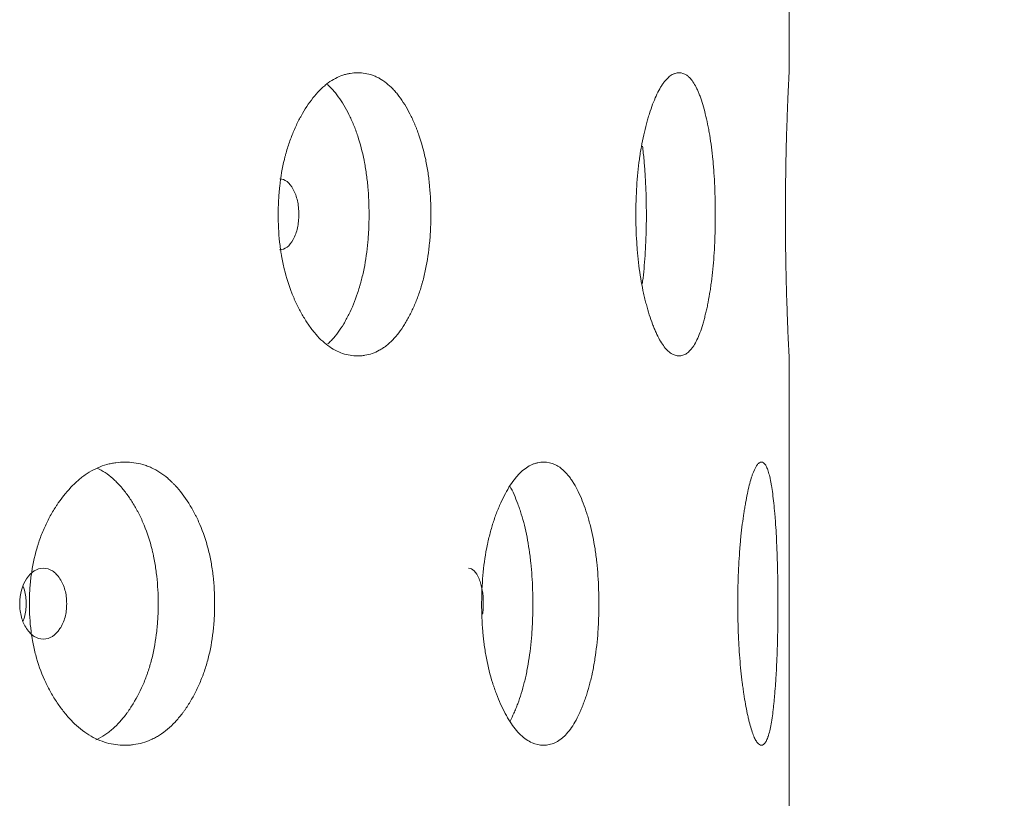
# Model space of a CAD drawing. Header units: millimetres. Extents: x 4 to 1188, y 1 to 840.
# Tile 105 of 197: x 652.31 to 656.28, y 385.72 to 388.86. Entities that reach past the tile are written whole.
import ezdxf

# ---------------------------------------------------------------- set-up
doc = ezdxf.new("R2010")
doc.units = ezdxf.units.MM
doc.layers.add('1', color=7, linetype='Continuous')
doc.styles.add('Arial Unicode MS', font='Arial Unicode MS')
doc.dimstyles.get("Standard").update_dxf_attribs({"dimtxt": 0.18, "dimasz": 0.18, "dimexe": 0.18, "dimexo": 0.0625, "dimgap": 0.09, "dimtad": 0, "dimtih": 1, "dimtoh": 1, "dimdec": 4, "dimzin": 0, "dimdsep": 46, "dimtxsty": 'Standard', "dimcen": 0.09, "dimadec": 0, "dimazin": 0, "dimtfac": 1, "dimtdec": 4, "dimtofl": 0, "dimtmove": 0, "dimatfit": 3, "dimfxl": 0, "dimtolj": 1, "dimtzin": 0, "dimarcsym": 0})

# ---------------------------------------------------------------- blocks, each defined once
blk = doc.blocks.new('_U18')
at = {"layer": '1', "color": 18, "lineweight": 35}
for p, q in [((656.3436, 411.7905), (676.4194, 411.7905)), ((674.4194, 270.3119), (674.4194, 411.7905)), ((655.7007, 270.3119), (676.4194, 270.3119))]:
    blk.add_line(p, q, dxfattribs=at)
at = {"layer": '1', "color": 18, "lineweight": 70}
for points in [[(674.4194, 411.7905), (675.1953, 408.2905), (673.6435, 408.2905)], [(674.4194, 270.3119), (673.6435, 273.8119), (675.1953, 273.8119)]]:
    blk.add_solid(points, dxfattribs=at)
at = {"layer": '1', "color": 18, "linetype": 'Continuous', "lineweight": 13, "insert": (673.6646, 335.6991), "char_height": 5, "attachment_point": 7, "rotation": 90, "line_spacing_factor": 1.047437, "style": 'Arial Unicode MS'}
blk.add_mtext('\\fArial Unicode MS|b0|i0;\\W1.0000;990', dxfattribs=at)

msp = doc.modelspace()

# ---------------------------------------------------------------- linework, layer by layer
at = {"layer": '1', "color": 154, "linetype": 'Continuous', "lineweight": 13}
for p, q in [((655.415, 388.6418), (655.415, 390.6487)), ((655.415, 385.4989), (655.415, 387.5059))]:
    msp.add_line(p, q, dxfattribs=at)
for points, knots in [([(653.9693, 388.0761), (653.9693, 388.0737), (653.9693, 388.0713), (653.9693, 388.0666), (653.9692, 388.0594), (653.9689, 388.0428), (653.9682, 388.019), (653.9671, 388.0001), (653.9661, 387.9859), (653.9658, 387.9812), (653.965, 387.9718), (653.9646, 387.9672), (653.9607, 387.9253), (653.9553, 387.8894), (653.9445, 387.8376), (653.9404, 387.8206), (653.9347, 387.7998), (653.9335, 387.7957), (653.9311, 387.7875), (653.9274, 387.7753), (653.9235, 387.7635), (653.9155, 387.7404), (653.9097, 387.7255), (653.9005, 387.7041), (653.8974, 387.6971), (653.8909, 387.6834), (653.8876, 387.6766), (653.8808, 387.6634), (653.8774, 387.6569), (653.872, 387.6474), (653.8702, 387.6443), (653.8666, 387.6381), (653.8647, 387.6351), (653.8555, 387.6201), (653.8478, 387.6089), (653.8241, 387.5776), (653.8071, 387.5599), (653.7866, 387.544), (653.7843, 387.5422), (653.7797, 387.5389), (653.7728, 387.5341), (653.7658, 387.5299), (653.7517, 387.5222), (653.7422, 387.5179), (653.7229, 387.5112), (653.7131, 387.5088), (653.6983, 387.5064), (653.6933, 387.5058), (653.6857, 387.5052), (653.6832, 387.505), (653.6782, 387.5048), (653.6757, 387.5048), (653.653, 387.5048), (653.6329, 387.508), (653.6029, 387.5182), (653.5929, 387.5225), (653.573, 387.5332), (653.5632, 387.5394), (653.5346, 387.5606), (653.5119, 387.5827), (653.4904, 387.61), (653.4819, 387.6213), (653.4777, 387.6272), (653.4654, 387.6453), (653.4576, 387.6579), (653.4424, 387.6843), (653.4351, 387.6981), (653.4247, 387.7196), (653.4197, 387.7306), (653.4148, 387.742), (653.4116, 387.7496), (653.41, 387.7535), (653.3961, 387.7886), (653.3857, 387.8214), (653.3732, 387.8732), (653.3686, 387.8953), (653.3649, 387.9181), (653.3634, 387.9273), (653.3628, 387.9319), (653.3608, 387.9458), (653.3597, 387.9551), (653.3547, 388.0017), (653.3524, 388.0486), (653.3531, 388.096), (653.3536, 388.115), (653.354, 388.1245), (653.3555, 388.1529), (653.357, 388.1716), (653.3632, 388.2269), (653.3694, 388.263), (653.379, 388.3024), (653.3801, 388.3068), (653.3823, 388.3154), (653.3858, 388.3283), (653.3896, 388.3408), (653.3974, 388.3655), (653.4031, 388.3814), (653.4154, 388.412), (653.4219, 388.4269), (653.4323, 388.4483), (653.4359, 388.4554), (653.4414, 388.4657), (653.4432, 388.4692), (653.447, 388.476), (653.4488, 388.4793), (653.466, 388.5091), (653.4822, 388.533), (653.5083, 388.5643), (653.5173, 388.574), (653.5289, 388.5852), (653.5313, 388.5874), (653.5359, 388.5916), (653.5383, 388.5936), (653.5454, 388.5996), (653.5501, 388.6033), (653.574, 388.6208), (653.5935, 388.631), (653.6185, 388.6394), (653.626, 388.6416), (653.6336, 388.6433), (653.6387, 388.6444), (653.6412, 388.6448), (653.6539, 388.6469), (653.6639, 388.6476), (653.694, 388.6476), (653.7138, 388.6445), (653.7358, 388.6368), (653.7382, 388.6359), (653.7431, 388.6339), (653.7503, 388.6309), (653.7669, 388.6225), (653.7897, 388.6072), (653.8115, 388.5873), (653.8261, 388.5711), (653.8323, 388.5636), (653.8364, 388.5585), (653.8384, 388.5559), (653.8564, 388.5321), (653.8711, 388.5081), (653.8913, 388.4686), (653.8978, 388.4548), (653.9055, 388.4367), (653.907, 388.4331), (653.91, 388.4257), (653.9144, 388.4146), (653.9186, 388.4032), (653.9319, 388.3647), (653.941, 388.3319), (653.95, 388.2883), (653.9517, 388.2795), (653.9549, 388.2615), (653.9564, 388.2525), (653.9603, 388.2254), (653.9625, 388.2071), (653.9677, 388.1517), (653.9693, 388.1142), (653.9693, 388.0761)], [0, 0, 0, 0, 0.001953, 0.001953, 0.003906, 0.007813, 0.015625, 0.023438, 0.023438, 0.027344, 0.027344, 0.03125, 0.03125, 0.0625, 0.0625, 0.078125, 0.078125, 0.082031, 0.082031, 0.085938, 0.09375, 0.09375, 0.109375, 0.109375, 0.117188, 0.117188, 0.125, 0.125, 0.132813, 0.132813, 0.136719, 0.136719, 0.140625, 0.140625, 0.15625, 0.15625, 0.1875, 0.1875, 0.191406, 0.191406, 0.195313, 0.203125, 0.203125, 0.21875, 0.21875, 0.234375, 0.234375, 0.242188, 0.242188, 0.246094, 0.246094, 0.25, 0.25, 0.28125, 0.28125, 0.296875, 0.296875, 0.3125, 0.3125, 0.34375, 0.351563, 0.351563, 0.359375, 0.359375, 0.375, 0.375, 0.390625, 0.390625, 0.398438, 0.402344, 0.402344, 0.40625, 0.40625, 0.4375, 0.4375, 0.453125, 0.457031, 0.457031, 0.460937, 0.460937, 0.46875, 0.46875, 0.5, 0.507812, 0.507812, 0.515625, 0.515625, 0.53125, 0.53125, 0.5625, 0.5625, 0.566406, 0.566406, 0.570313, 0.578125, 0.578125, 0.59375, 0.59375, 0.609375, 0.609375, 0.617187, 0.617187, 0.621094, 0.621094, 0.625, 0.625, 0.65625, 0.65625, 0.671875, 0.671875, 0.675781, 0.675781, 0.679687, 0.679687, 0.6875, 0.6875, 0.71875, 0.71875, 0.726562, 0.730469, 0.730469, 0.734375, 0.734375, 0.75, 0.75, 0.78125, 0.78125, 0.785156, 0.785156, 0.789062, 0.796875, 0.8125, 0.828125, 0.835937, 0.839844, 0.839844, 0.84375, 0.84375, 0.875, 0.875, 0.890625, 0.890625, 0.894531, 0.894531, 0.898437, 0.90625, 0.90625, 0.9375, 0.9375, 0.945312, 0.945312, 0.953125, 0.953125, 0.96875, 0.96875, 1, 1, 1, 1]), ([(655.1172, 388.0761), (655.1172, 388.0737), (655.1172, 388.0713), (655.1172, 388.0666), (655.1171, 388.0594), (655.117, 388.0428), (655.1167, 388.019), (655.1162, 388.0001), (655.1157, 387.9859), (655.1155, 387.9812), (655.1152, 387.9718), (655.115, 387.9672), (655.1132, 387.9253), (655.1107, 387.8894), (655.1056, 387.8376), (655.1036, 387.8206), (655.1009, 387.7998), (655.1004, 387.7957), (655.0992, 387.7875), (655.0975, 387.7753), (655.0956, 387.7635), (655.0918, 387.7404), (655.089, 387.7255), (655.0847, 387.7041), (655.0831, 387.6971), (655.08, 387.6834), (655.0784, 387.6766), (655.0752, 387.6634), (655.0735, 387.6569), (655.0709, 387.6474), (655.07, 387.6443), (655.0683, 387.6381), (655.0674, 387.6351), (655.0629, 387.6201), (655.0591, 387.6089), (655.0474, 387.5776), (655.039, 387.5599), (655.0288, 387.544), (655.0276, 387.5422), (655.0253, 387.5389), (655.0218, 387.5341), (655.0183, 387.5299), (655.0112, 387.5222), (655.0063, 387.5179), (654.9965, 387.5112), (654.9915, 387.5088), (654.9838, 387.5064), (654.9812, 387.5058), (654.9773, 387.5052), (654.976, 387.505), (654.9734, 387.5048), (654.9721, 387.5048), (654.9603, 387.5048), (654.9498, 387.508), (654.9338, 387.5182), (654.9285, 387.5225), (654.9179, 387.5332), (654.9127, 387.5394), (654.8973, 387.5606), (654.8849, 387.5827), (654.8732, 387.61), (654.8685, 387.6213), (654.8662, 387.6272), (654.8594, 387.6453), (654.8551, 387.6579), (654.8467, 387.6843), (654.8427, 387.6981), (654.8369, 387.7196), (654.834, 387.7306), (654.8313, 387.742), (654.8295, 387.7496), (654.8287, 387.7535), (654.8209, 387.7886), (654.815, 387.8214), (654.808, 387.8732), (654.8054, 387.8953), (654.8033, 387.9181), (654.8025, 387.9273), (654.8021, 387.9319), (654.801, 387.9458), (654.8004, 387.9551), (654.7975, 388.0017), (654.7962, 388.0486), (654.7966, 388.096), (654.7969, 388.115), (654.7971, 388.1245), (654.798, 388.1529), (654.7988, 388.1716), (654.8023, 388.2269), (654.8058, 388.263), (654.8112, 388.3024), (654.8119, 388.3068), (654.8131, 388.3154), (654.8151, 388.3283), (654.8172, 388.3408), (654.8216, 388.3655), (654.8248, 388.3814), (654.8316, 388.412), (654.8353, 388.4269), (654.8411, 388.4483), (654.8431, 388.4554), (654.8461, 388.4657), (654.8471, 388.4692), (654.8492, 388.476), (654.8503, 388.4793), (654.8597, 388.5091), (654.8687, 388.533), (654.883, 388.5643), (654.8878, 388.574), (654.8941, 388.5852), (654.8954, 388.5874), (654.8979, 388.5916), (654.8992, 388.5936), (654.903, 388.5996), (654.9056, 388.6033), (654.9184, 388.6208), (654.9289, 388.631), (654.9421, 388.6394), (654.9461, 388.6416), (654.9501, 388.6433), (654.9528, 388.6444), (654.9541, 388.6448), (654.9607, 388.6469), (654.966, 388.6476), (654.9816, 388.6476), (654.9918, 388.6445), (655.0031, 388.6368), (655.0043, 388.6359), (655.0068, 388.6339), (655.0105, 388.6309), (655.0189, 388.6225), (655.0303, 388.6072), (655.0412, 388.5873), (655.0484, 388.5711), (655.0515, 388.5636), (655.0535, 388.5585), (655.0545, 388.5559), (655.0633, 388.5321), (655.0704, 388.5081), (655.0802, 388.4686), (655.0834, 388.4548), (655.087, 388.4367), (655.0878, 388.4331), (655.0892, 388.4257), (655.0913, 388.4146), (655.0933, 388.4032), (655.0996, 388.3647), (655.1039, 388.3319), (655.1082, 388.2883), (655.109, 388.2795), (655.1104, 388.2615), (655.1111, 388.2525), (655.113, 388.2254), (655.114, 388.2071), (655.1164, 388.1517), (655.1172, 388.1142), (655.1172, 388.0761)], [0, 0, 0, 0, 0.001953, 0.001953, 0.003906, 0.007813, 0.015625, 0.023438, 0.023438, 0.027344, 0.027344, 0.03125, 0.03125, 0.0625, 0.0625, 0.078125, 0.078125, 0.082031, 0.082031, 0.085938, 0.09375, 0.09375, 0.109375, 0.109375, 0.117188, 0.117188, 0.125, 0.125, 0.132813, 0.132813, 0.136719, 0.136719, 0.140625, 0.140625, 0.15625, 0.15625, 0.1875, 0.1875, 0.191406, 0.191406, 0.195313, 0.203125, 0.203125, 0.21875, 0.21875, 0.234375, 0.234375, 0.242188, 0.242188, 0.246094, 0.246094, 0.25, 0.25, 0.28125, 0.28125, 0.296875, 0.296875, 0.3125, 0.3125, 0.34375, 0.351563, 0.351563, 0.359375, 0.359375, 0.375, 0.375, 0.390625, 0.390625, 0.398438, 0.402344, 0.402344, 0.40625, 0.40625, 0.4375, 0.4375, 0.453125, 0.457031, 0.457031, 0.460938, 0.460938, 0.46875, 0.46875, 0.5, 0.507813, 0.507813, 0.515625, 0.515625, 0.53125, 0.53125, 0.5625, 0.5625, 0.566406, 0.566406, 0.570313, 0.578125, 0.578125, 0.59375, 0.59375, 0.609375, 0.609375, 0.617188, 0.617188, 0.621094, 0.621094, 0.625, 0.625, 0.65625, 0.65625, 0.671875, 0.671875, 0.675781, 0.675781, 0.679688, 0.679688, 0.6875, 0.6875, 0.71875, 0.71875, 0.726563, 0.730469, 0.730469, 0.734375, 0.734375, 0.75, 0.75, 0.78125, 0.78125, 0.785156, 0.785156, 0.789063, 0.796875, 0.8125, 0.828125, 0.835938, 0.839844, 0.839844, 0.84375, 0.84375, 0.875, 0.875, 0.890625, 0.890625, 0.894531, 0.894531, 0.898438, 0.90625, 0.90625, 0.9375, 0.9375, 0.945313, 0.945313, 0.953125, 0.953125, 0.96875, 0.96875, 1, 1, 1, 1]), ([(655.415, 387.5048), (655.415, 387.5048), (655.415, 387.5048), (655.415, 387.505), (655.415, 387.5055), (655.4149, 387.5064), (655.4148, 387.5088), (655.4145, 387.5138), (655.4141, 387.5223), (655.4137, 387.5302), (655.4135, 387.5331), (655.4132, 387.5393), (655.413, 387.5426), (655.4122, 387.5603), (655.4114, 387.578), (655.4101, 387.6093), (655.4096, 387.6205), (655.409, 387.6355), (655.4089, 387.6385), (655.4087, 387.6447), (655.4083, 387.6541), (655.4079, 387.6638), (655.4072, 387.6836), (655.4067, 387.6973), (655.4058, 387.7259), (655.4053, 387.7407), (655.4047, 387.7601), (655.4046, 387.7641), (655.4044, 387.772), (655.4043, 387.776), (655.4039, 387.788), (655.4033, 387.8124), (655.4027, 387.8377), (655.402, 387.8721), (655.4016, 387.8985), (655.4011, 387.9303), (655.401, 387.9442), (655.4009, 387.9535), (655.4008, 387.9581), (655.4004, 388.0002), (655.4003, 388.0378), (655.4003, 388.0944), (655.4003, 388.1133), (655.4004, 388.137), (655.4004, 388.1417), (655.4005, 388.1512), (655.4006, 388.1653), (655.4007, 388.1793), (655.4011, 388.2255), (655.4017, 388.2615), (655.4025, 388.3049), (655.4027, 388.3135), (655.403, 388.3264), (655.4031, 388.3306), (655.4033, 388.3391), (655.4034, 388.3433), (655.4039, 388.364), (655.4044, 388.3799), (655.4053, 388.4107), (655.4057, 388.4256), (655.4067, 388.4542), (655.4072, 388.468), (655.4078, 388.4846), (655.4079, 388.4879), (655.4082, 388.4944), (655.4085, 388.504), (655.4089, 388.5132), (655.4096, 388.5311), (655.4105, 388.5536), (655.4116, 388.5779), (655.4121, 388.5906), (655.4124, 388.5967), (655.4125, 388.5986), (655.4127, 388.6024), (655.4128, 388.6043), (655.4135, 388.6203), (655.4141, 388.6306), (655.4146, 388.6409), (655.4148, 388.6434), (655.4149, 388.6455), (655.4149, 388.6459), (655.415, 388.6465), (655.415, 388.6468), (655.415, 388.6474), (655.415, 388.6476), (655.415, 388.6476), (655.415, 388.6476), (655.415, 388.6476)], [0, 0, 0, 0, 0.007807, 0.007807, 0.015613, 0.031227, 0.031227, 0.062453, 0.09368, 0.09368, 0.109293, 0.109293, 0.124906, 0.124906, 0.187359, 0.187359, 0.218586, 0.218586, 0.226393, 0.226393, 0.234199, 0.249813, 0.249813, 0.281039, 0.281039, 0.312266, 0.312266, 0.320072, 0.320072, 0.327879, 0.327879, 0.343492, 0.374719, 0.374719, 0.405946, 0.421559, 0.429365, 0.429365, 0.437172, 0.437172, 0.499625, 0.499625, 0.530852, 0.530852, 0.538659, 0.538659, 0.546465, 0.562078, 0.562078, 0.624532, 0.624532, 0.640145, 0.640145, 0.647952, 0.647952, 0.655758, 0.655758, 0.686985, 0.686985, 0.718211, 0.718211, 0.749438, 0.749438, 0.757245, 0.757245, 0.765051, 0.780665, 0.780665, 0.811891, 0.843118, 0.858731, 0.858731, 0.866538, 0.866538, 0.874344, 0.874344, 0.936797, 0.936797, 0.968024, 0.968024, 0.975831, 0.975831, 0.983637, 0.983637, 0.999251, 0.999251, 1, 1, 1, 1]), ([(653.5515, 388.6003), (653.5582, 388.5944), (653.5691, 388.5838), (653.5796, 388.5716), (653.5877, 388.5617), (653.5917, 388.5565), (653.6034, 388.5405), (653.6108, 388.5291), (653.6251, 388.505), (653.6319, 388.4923), (653.6417, 388.4724), (653.6466, 388.4622), (653.6512, 388.4517), (653.6543, 388.4446), (653.6558, 388.441), (653.6632, 388.4229), (653.6687, 388.408), (653.6841, 388.3619), (653.6927, 388.3292), (653.7005, 388.2902), (653.7014, 388.2858), (653.703, 388.2771), (653.7038, 388.2726), (653.706, 388.2593), (653.7074, 388.2504), (653.7112, 388.2235), (653.7133, 388.2054), (653.7182, 388.1508), (653.7197, 388.1137), (653.7197, 388.0761)], [0, 0, 0, 0, 0.066214, 0.108659, 0.108659, 0.151104, 0.151104, 0.235993, 0.235993, 0.320883, 0.320883, 0.363328, 0.38455, 0.38455, 0.405772, 0.405772, 0.490662, 0.490662, 0.660441, 0.660441, 0.681664, 0.681664, 0.702886, 0.702886, 0.745331, 0.745331, 0.830221, 0.830221, 1, 1, 1, 1]), ([(654.8232, 388.3515), (654.8256, 388.3331), (654.8277, 388.3142), (654.8299, 388.2902), (654.8303, 388.2858), (654.8311, 388.2771), (654.8315, 388.2726), (654.8325, 388.2593), (654.8332, 388.2504), (654.8349, 388.2235), (654.8359, 388.2054), (654.8382, 388.1508), (654.8389, 388.1137), (654.8389, 388.0761)], [0, 0, 0, 0, 0.220425, 0.220425, 0.269148, 0.269148, 0.317872, 0.317872, 0.415319, 0.415319, 0.610212, 0.610212, 1, 1, 1, 1]), ([(653.3587, 387.9334), (653.3587, 387.9334), (653.3587, 387.9334), (653.3804, 387.9334), (653.3987, 387.9473), (653.4213, 387.9893), (653.427, 388.0047), (653.4326, 388.0299), (653.434, 388.0386), (653.4358, 388.0568), (653.4363, 388.0661), (653.4363, 388.0959), (653.4344, 388.1143), (653.4288, 388.1395), (653.4265, 388.1475), (653.4209, 388.1628), (653.4177, 388.1699), (653.4063, 388.191), (653.3979, 388.2015), (653.3796, 388.2155), (653.3698, 388.219), (653.359, 388.219)], [0, 0, 0, 0, 0.000031, 0.000031, 0.250149, 0.250149, 0.375207, 0.375207, 0.437736, 0.437736, 0.500266, 0.500266, 0.625324, 0.625324, 0.687854, 0.687854, 0.750383, 0.750383, 0.875442, 0.875442, 1, 1, 1, 1]), ([(653.7197, 388.0761), (653.7197, 388.0738), (653.7197, 388.0714), (653.7197, 388.0667), (653.7196, 388.0596), (653.7194, 388.0432), (653.7187, 388.0198), (653.7176, 388.0011), (653.7167, 387.9871), (653.7164, 387.9824), (653.7157, 387.9731), (653.7153, 387.9685), (653.7115, 387.9271), (653.7065, 387.8915), (653.6961, 387.84), (653.6922, 387.8232), (653.6867, 387.8025), (653.6856, 387.7984), (653.6833, 387.7902), (653.6797, 387.778), (653.676, 387.7662), (653.663, 387.7276), (653.6512, 387.6991), (653.6347, 387.6658), (653.6313, 387.6593), (653.6262, 387.6497), (653.6244, 387.6466), (653.6209, 387.6403), (653.6191, 387.6373), (653.6101, 387.6222), (653.5952, 387.5995), (653.5751, 387.575), (653.5609, 387.5607), (653.555, 387.5553), (653.5535, 387.5539)], [0, 0, 0, 0, 0.010707, 0.010707, 0.021413, 0.042827, 0.085653, 0.12848, 0.12848, 0.149893, 0.149893, 0.171306, 0.171306, 0.342612, 0.342612, 0.428266, 0.428266, 0.449679, 0.449679, 0.471092, 0.513919, 0.513919, 0.685225, 0.685225, 0.728051, 0.728051, 0.749465, 0.749465, 0.770878, 0.770878, 0.856531, 0.942184, 0.985011, 1, 1, 1, 1]), ([(654.8389, 388.0761), (654.8389, 388.0738), (654.8389, 388.0714), (654.8389, 388.0667), (654.8389, 388.0596), (654.8388, 388.0432), (654.8384, 388.0198), (654.8379, 388.0011), (654.8375, 387.9871), (654.8374, 387.9824), (654.837, 387.9731), (654.8368, 387.9685), (654.8351, 387.9271), (654.8327, 387.8915), (654.8278, 387.84), (654.826, 387.8232), (654.8235, 387.803), (654.823, 387.7993), (654.8225, 387.7957)], [0, 0, 0, 0, 0.023937, 0.023937, 0.047874, 0.095749, 0.191498, 0.287246, 0.287246, 0.335121, 0.335121, 0.382995, 0.382995, 0.76599, 0.76599, 0.957488, 0.957488, 1, 1, 1, 1]), ([(655.4002, 388.0771), (655.4002, 388.0675), (655.4002, 388.058), (655.4003, 388.039), (655.4003, 388.0296), (655.4005, 388.0066), (655.4006, 387.9931), (655.4007, 387.9796)], [0, 0, 0, 0, 0.290867, 0.290867, 0.581734, 0.581734, 1, 1, 1, 1]), ([(653.0965, 386.5047), (653.0965, 386.5023), (653.0964, 386.4999), (653.0964, 386.4952), (653.0963, 386.488), (653.096, 386.4713), (653.0951, 386.4476), (653.0937, 386.4287), (653.0925, 386.4145), (653.0921, 386.4098), (653.0911, 386.4004), (653.0906, 386.3957), (653.0858, 386.3539), (653.0792, 386.318), (653.0657, 386.2661), (653.0607, 386.2492), (653.0536, 386.2284), (653.0522, 386.2243), (653.0492, 386.2161), (653.0446, 386.2039), (653.0398, 386.1921), (653.0298, 386.1689), (653.0227, 386.1541), (653.0114, 386.1327), (653.0075, 386.1257), (652.9996, 386.1119), (652.9955, 386.1052), (652.9871, 386.092), (652.9829, 386.0855), (652.9763, 386.076), (652.9741, 386.0728), (652.9696, 386.0667), (652.9673, 386.0636), (652.956, 386.0487), (652.9466, 386.0375), (652.9174, 386.0062), (652.8966, 385.9885), (652.8716, 385.9725), (652.8687, 385.9708), (652.8631, 385.9675), (652.8547, 385.9627), (652.8461, 385.9585), (652.8289, 385.9507), (652.8173, 385.9465), (652.7938, 385.9398), (652.7819, 385.9374), (652.7639, 385.9349), (652.7578, 385.9343), (652.7487, 385.9337), (652.7456, 385.9336), (652.7395, 385.9334), (652.7364, 385.9334), (652.7089, 385.9334), (652.6846, 385.9365), (652.6483, 385.9468), (652.6363, 385.9511), (652.6123, 385.9617), (652.6005, 385.9679), (652.5661, 385.9892), (652.5388, 386.0113), (652.5131, 386.0386), (652.5029, 386.0499), (652.4979, 386.0558), (652.4831, 386.0738), (652.4737, 386.0865), (652.4556, 386.1129), (652.4469, 386.1266), (652.4345, 386.1482), (652.4284, 386.1592), (652.4226, 386.1705), (652.4188, 386.1782), (652.4169, 386.1821), (652.4003, 386.2171), (652.3879, 386.25), (652.373, 386.3018), (652.3675, 386.3239), (652.3631, 386.3467), (652.3614, 386.3559), (652.3606, 386.3605), (652.3583, 386.3744), (652.3569, 386.3837), (652.3509, 386.4303), (652.3483, 386.4772), (652.349, 386.5246), (652.3496, 386.5436), (652.3501, 386.5531), (652.3519, 386.5814), (652.3537, 386.6001), (652.361, 386.6555), (652.3684, 386.6916), (652.3799, 386.731), (652.3812, 386.7353), (652.3839, 386.744), (652.388, 386.7569), (652.3925, 386.7694), (652.4019, 386.7941), (652.4087, 386.8099), (652.4233, 386.8406), (652.4311, 386.8554), (652.4435, 386.8769), (652.4478, 386.8839), (652.4543, 386.8943), (652.4565, 386.8977), (652.461, 386.9045), (652.4633, 386.9079), (652.4838, 386.9377), (652.5033, 386.9615), (652.5346, 386.9929), (652.5453, 387.0026), (652.5593, 387.0138), (652.5621, 387.0159), (652.5677, 387.0201), (652.5705, 387.0222), (652.579, 387.0281), (652.5847, 387.0319), (652.6135, 387.0494), (652.637, 387.0596), (652.6672, 387.068), (652.6763, 387.0702), (652.6855, 387.0719), (652.6916, 387.0729), (652.6947, 387.0734), (652.71, 387.0755), (652.7222, 387.0762), (652.7586, 387.0762), (652.7827, 387.0731), (652.8095, 387.0654), (652.8125, 387.0645), (652.8184, 387.0625), (652.8272, 387.0594), (652.8474, 387.0511), (652.8753, 387.0357), (652.902, 387.0159), (652.9199, 386.9996), (652.9275, 386.9922), (652.9325, 386.9871), (652.935, 386.9845), (652.9571, 386.9607), (652.9751, 386.9367), (653.0001, 386.8971), (653.0081, 386.8833), (653.0176, 386.8653), (653.0194, 386.8616), (653.0231, 386.8543), (653.0285, 386.8432), (653.0337, 386.8318), (653.0502, 386.7932), (653.0614, 386.7605), (653.0726, 386.7169), (653.0747, 386.7081), (653.0786, 386.6901), (653.0804, 386.6811), (653.0854, 386.6539), (653.0881, 386.6356), (653.0944, 386.5803), (653.0964, 386.5428), (653.0965, 386.5047)], [0, 0, 0, 0, 0.001953, 0.001953, 0.003906, 0.007812, 0.015625, 0.023437, 0.023437, 0.027344, 0.027344, 0.03125, 0.03125, 0.0625, 0.0625, 0.078125, 0.078125, 0.082031, 0.082031, 0.085937, 0.09375, 0.09375, 0.109375, 0.109375, 0.117187, 0.117187, 0.125, 0.125, 0.132812, 0.132812, 0.136719, 0.136719, 0.140625, 0.140625, 0.15625, 0.15625, 0.1875, 0.1875, 0.191406, 0.191406, 0.195312, 0.203125, 0.203125, 0.21875, 0.21875, 0.234375, 0.234375, 0.242187, 0.242187, 0.246094, 0.246094, 0.25, 0.25, 0.28125, 0.28125, 0.296875, 0.296875, 0.3125, 0.3125, 0.34375, 0.351562, 0.351562, 0.359375, 0.359375, 0.375, 0.375, 0.390625, 0.390625, 0.398437, 0.402344, 0.402344, 0.40625, 0.40625, 0.4375, 0.4375, 0.453125, 0.457031, 0.457031, 0.460937, 0.460937, 0.46875, 0.46875, 0.5, 0.507812, 0.507812, 0.515625, 0.515625, 0.53125, 0.53125, 0.5625, 0.5625, 0.566406, 0.566406, 0.570312, 0.578125, 0.578125, 0.59375, 0.59375, 0.609375, 0.609375, 0.617187, 0.617187, 0.621094, 0.621094, 0.625, 0.625, 0.65625, 0.65625, 0.671875, 0.671875, 0.675781, 0.675781, 0.679687, 0.679687, 0.6875, 0.6875, 0.71875, 0.71875, 0.726562, 0.730469, 0.730469, 0.734375, 0.734375, 0.75, 0.75, 0.78125, 0.78125, 0.785156, 0.785156, 0.789062, 0.796875, 0.8125, 0.828125, 0.835937, 0.839844, 0.839844, 0.84375, 0.84375, 0.875, 0.875, 0.890625, 0.890625, 0.894531, 0.894531, 0.898437, 0.90625, 0.90625, 0.9375, 0.9375, 0.945312, 0.945312, 0.953125, 0.953125, 0.96875, 0.96875, 1, 1, 1, 1]), ([(654.6473, 386.5047), (654.6473, 386.5023), (654.6473, 386.4999), (654.6473, 386.4952), (654.6472, 386.488), (654.647, 386.4713), (654.6464, 386.4476), (654.6457, 386.4287), (654.6449, 386.4145), (654.6447, 386.4098), (654.6441, 386.4004), (654.6438, 386.3957), (654.6409, 386.3539), (654.6369, 386.318), (654.6289, 386.2661), (654.6259, 386.2492), (654.6216, 386.2284), (654.6207, 386.2243), (654.6189, 386.2161), (654.6162, 386.2039), (654.6133, 386.1921), (654.6073, 386.1689), (654.603, 386.1541), (654.5961, 386.1327), (654.5938, 386.1257), (654.589, 386.1119), (654.5865, 386.1052), (654.5814, 386.092), (654.5788, 386.0855), (654.5748, 386.076), (654.5734, 386.0728), (654.5707, 386.0667), (654.5693, 386.0636), (654.5624, 386.0487), (654.5566, 386.0375), (654.5387, 386.0062), (654.5259, 385.9885), (654.5104, 385.9725), (654.5087, 385.9708), (654.5052, 385.9675), (654.4999, 385.9627), (654.4946, 385.9585), (654.4839, 385.9507), (654.4767, 385.9465), (654.4619, 385.9398), (654.4545, 385.9374), (654.4431, 385.9349), (654.4393, 385.9343), (654.4335, 385.9337), (654.4316, 385.9336), (654.4277, 385.9334), (654.4258, 385.9334), (654.4084, 385.9334), (654.3929, 385.9365), (654.3697, 385.9468), (654.362, 385.9511), (654.3465, 385.9617), (654.339, 385.9679), (654.3168, 385.9892), (654.299, 386.0113), (654.2823, 386.0386), (654.2756, 386.0499), (654.2724, 386.0558), (654.2627, 386.0738), (654.2566, 386.0865), (654.2447, 386.1129), (654.239, 386.1266), (654.2308, 386.1482), (654.2268, 386.1592), (654.223, 386.1705), (654.2204, 386.1782), (654.2192, 386.1821), (654.2082, 386.2171), (654.2, 386.25), (654.1902, 386.3018), (654.1866, 386.3239), (654.1836, 386.3467), (654.1825, 386.3559), (654.1819, 386.3605), (654.1804, 386.3744), (654.1795, 386.3837), (654.1755, 386.4303), (654.1737, 386.4772), (654.1743, 386.5246), (654.1747, 386.5436), (654.175, 386.5531), (654.1762, 386.5814), (654.1774, 386.6001), (654.1822, 386.6555), (654.1872, 386.6916), (654.1947, 386.731), (654.1956, 386.7353), (654.1974, 386.744), (654.2001, 386.7569), (654.2031, 386.7694), (654.2093, 386.7941), (654.2138, 386.8099), (654.2234, 386.8406), (654.2285, 386.8554), (654.2367, 386.8769), (654.2395, 386.8839), (654.2438, 386.8943), (654.2453, 386.8977), (654.2482, 386.9045), (654.2497, 386.9079), (654.2632, 386.9377), (654.2759, 386.9615), (654.2963, 386.9929), (654.3033, 387.0026), (654.3123, 387.0138), (654.3141, 387.0159), (654.3178, 387.0201), (654.3196, 387.0222), (654.3251, 387.0281), (654.3288, 387.0319), (654.3473, 387.0494), (654.3625, 387.0596), (654.3818, 387.068), (654.3876, 387.0702), (654.3934, 387.0719), (654.3973, 387.0729), (654.3993, 387.0734), (654.409, 387.0755), (654.4168, 387.0762), (654.4398, 387.0762), (654.455, 387.0731), (654.4718, 387.0654), (654.4736, 387.0645), (654.4773, 387.0625), (654.4828, 387.0594), (654.4954, 387.0511), (654.5128, 387.0357), (654.5292, 387.0159), (654.5403, 386.9996), (654.5449, 386.9922), (654.548, 386.9871), (654.5495, 386.9845), (654.5631, 386.9607), (654.5741, 386.9367), (654.5893, 386.8971), (654.5941, 386.8833), (654.5999, 386.8653), (654.601, 386.8616), (654.6032, 386.8543), (654.6065, 386.8432), (654.6096, 386.8318), (654.6196, 386.7932), (654.6263, 386.7605), (654.633, 386.7169), (654.6343, 386.7081), (654.6366, 386.6901), (654.6377, 386.6811), (654.6407, 386.6539), (654.6423, 386.6356), (654.6461, 386.5803), (654.6473, 386.5428), (654.6473, 386.5047)], [0, 0, 0, 0, 0.001953, 0.001953, 0.003906, 0.007812, 0.015625, 0.023437, 0.023437, 0.027344, 0.027344, 0.03125, 0.03125, 0.0625, 0.0625, 0.078125, 0.078125, 0.082031, 0.082031, 0.085937, 0.09375, 0.09375, 0.109375, 0.109375, 0.117187, 0.117187, 0.125, 0.125, 0.132812, 0.132812, 0.136719, 0.136719, 0.140625, 0.140625, 0.15625, 0.15625, 0.1875, 0.1875, 0.191406, 0.191406, 0.195312, 0.203125, 0.203125, 0.21875, 0.21875, 0.234375, 0.234375, 0.242187, 0.242187, 0.246094, 0.246094, 0.25, 0.25, 0.28125, 0.28125, 0.296875, 0.296875, 0.3125, 0.3125, 0.34375, 0.351563, 0.351563, 0.359375, 0.359375, 0.375, 0.375, 0.390625, 0.390625, 0.398438, 0.402344, 0.402344, 0.40625, 0.40625, 0.4375, 0.4375, 0.453125, 0.457031, 0.457031, 0.460938, 0.460938, 0.46875, 0.46875, 0.5, 0.507813, 0.507813, 0.515625, 0.515625, 0.53125, 0.53125, 0.5625, 0.5625, 0.566406, 0.566406, 0.570313, 0.578125, 0.578125, 0.59375, 0.59375, 0.609375, 0.609375, 0.617188, 0.617188, 0.621094, 0.621094, 0.625, 0.625, 0.65625, 0.65625, 0.671875, 0.671875, 0.675781, 0.675781, 0.679688, 0.679688, 0.6875, 0.6875, 0.71875, 0.71875, 0.726563, 0.730469, 0.730469, 0.734375, 0.734375, 0.75, 0.75, 0.78125, 0.78125, 0.785156, 0.785156, 0.789063, 0.796875, 0.8125, 0.828125, 0.835938, 0.839844, 0.839844, 0.84375, 0.84375, 0.875, 0.875, 0.890625, 0.890625, 0.894531, 0.894531, 0.898438, 0.90625, 0.90625, 0.9375, 0.9375, 0.945313, 0.945313, 0.953125, 0.953125, 0.96875, 0.96875, 1, 1, 1, 1]), ([(655.3698, 386.5047), (655.3698, 386.5023), (655.3698, 386.4999), (655.3698, 386.4952), (655.3698, 386.488), (655.3697, 386.4713), (655.3696, 386.4476), (655.3694, 386.4287), (655.3692, 386.4145), (655.3692, 386.4098), (655.369, 386.4004), (655.369, 386.3957), (655.3682, 386.3539), (655.3672, 386.318), (655.3652, 386.2661), (655.3644, 386.2492), (655.3633, 386.2284), (655.3631, 386.2243), (655.3626, 386.2161), (655.3619, 386.2039), (655.3611, 386.1921), (655.3595, 386.1689), (655.3584, 386.1541), (655.3565, 386.1327), (655.3559, 386.1257), (655.3546, 386.1119), (655.3539, 386.1052), (655.3525, 386.092), (655.3518, 386.0855), (655.3506, 386.076), (655.3503, 386.0728), (655.3495, 386.0667), (655.3491, 386.0636), (655.3471, 386.0487), (655.3455, 386.0375), (655.3402, 386.0062), (655.3364, 385.9885), (655.3316, 385.9725), (655.3311, 385.9708), (655.33, 385.9675), (655.3283, 385.9627), (655.3267, 385.9585), (655.3233, 385.9507), (655.3209, 385.9465), (655.3161, 385.9398), (655.3137, 385.9374), (655.3099, 385.9349), (655.3086, 385.9343), (655.3067, 385.9337), (655.306, 385.9336), (655.3047, 385.9334), (655.304, 385.9334), (655.2981, 385.9334), (655.2926, 385.9365), (655.2843, 385.9468), (655.2815, 385.9511), (655.2759, 385.9617), (655.2731, 385.9679), (655.2648, 385.9892), (655.258, 386.0113), (655.2515, 386.0386), (655.249, 386.0499), (655.2477, 386.0558), (655.2439, 386.0738), (655.2415, 386.0865), (655.2367, 386.1129), (655.2345, 386.1266), (655.2312, 386.1482), (655.2296, 386.1592), (655.228, 386.1705), (655.227, 386.1782), (655.2265, 386.1821), (655.222, 386.2171), (655.2187, 386.25), (655.2146, 386.3018), (655.2131, 386.3239), (655.2119, 386.3467), (655.2114, 386.3559), (655.2112, 386.3605), (655.2105, 386.3744), (655.2101, 386.3837), (655.2085, 386.4303), (655.2077, 386.4772), (655.208, 386.5246), (655.2081, 386.5436), (655.2083, 386.5531), (655.2088, 386.5814), (655.2093, 386.6001), (655.2113, 386.6555), (655.2133, 386.6916), (655.2165, 386.731), (655.2168, 386.7353), (655.2176, 386.744), (655.2187, 386.7569), (655.2199, 386.7694), (655.2224, 386.7941), (655.2243, 386.8099), (655.2282, 386.8406), (655.2303, 386.8554), (655.2336, 386.8769), (655.2347, 386.8839), (655.2364, 386.8943), (655.237, 386.8977), (655.2382, 386.9045), (655.2387, 386.9079), (655.2441, 386.9377), (655.2491, 386.9615), (655.257, 386.9929), (655.2596, 387.0026), (655.2631, 387.0138), (655.2638, 387.0159), (655.2651, 387.0201), (655.2658, 387.0222), (655.2679, 387.0281), (655.2693, 387.0319), (655.2762, 387.0494), (655.2817, 387.0596), (655.2886, 387.068), (655.2907, 387.0702), (655.2928, 387.0719), (655.2942, 387.0729), (655.2948, 387.0734), (655.2983, 387.0755), (655.3009, 387.0762), (655.3088, 387.0762), (655.3139, 387.0731), (655.3193, 387.0654), (655.3199, 387.0645), (655.3211, 387.0625), (655.3229, 387.0594), (655.3269, 387.0511), (655.3324, 387.0357), (655.3374, 387.0159), (655.3407, 386.9996), (655.342, 386.9922), (655.3429, 386.9871), (655.3434, 386.9845), (655.3473, 386.9607), (655.3505, 386.9367), (655.3547, 386.8971), (655.356, 386.8833), (655.3576, 386.8653), (655.3579, 386.8616), (655.3585, 386.8543), (655.3593, 386.8432), (655.3602, 386.8318), (655.3628, 386.7932), (655.3645, 386.7605), (655.3662, 386.7169), (655.3666, 386.7081), (655.3672, 386.6901), (655.3674, 386.6811), (655.3682, 386.6539), (655.3686, 386.6356), (655.3695, 386.5803), (655.3698, 386.5428), (655.3698, 386.5047)], [0, 0, 0, 0, 0.001953, 0.001953, 0.003906, 0.007812, 0.015625, 0.023437, 0.023437, 0.027344, 0.027344, 0.03125, 0.03125, 0.0625, 0.0625, 0.078125, 0.078125, 0.082031, 0.082031, 0.085937, 0.09375, 0.09375, 0.109375, 0.109375, 0.117187, 0.117187, 0.125, 0.125, 0.132812, 0.132812, 0.136719, 0.136719, 0.140625, 0.140625, 0.15625, 0.15625, 0.1875, 0.1875, 0.191406, 0.191406, 0.195312, 0.203125, 0.203125, 0.21875, 0.21875, 0.234375, 0.234375, 0.242187, 0.242187, 0.246094, 0.246094, 0.25, 0.25, 0.28125, 0.28125, 0.296875, 0.296875, 0.3125, 0.3125, 0.34375, 0.351562, 0.351562, 0.359375, 0.359375, 0.375, 0.375, 0.390625, 0.390625, 0.398437, 0.402344, 0.402344, 0.40625, 0.40625, 0.4375, 0.4375, 0.453125, 0.457031, 0.457031, 0.460937, 0.460937, 0.46875, 0.46875, 0.5, 0.507812, 0.507812, 0.515625, 0.515625, 0.53125, 0.53125, 0.5625, 0.5625, 0.566406, 0.566406, 0.570312, 0.578125, 0.578125, 0.59375, 0.59375, 0.609375, 0.609375, 0.617187, 0.617187, 0.621094, 0.621094, 0.625, 0.625, 0.65625, 0.65625, 0.671875, 0.671875, 0.675781, 0.675781, 0.679687, 0.679687, 0.6875, 0.6875, 0.71875, 0.71875, 0.726562, 0.730469, 0.730469, 0.734375, 0.734375, 0.75, 0.75, 0.78125, 0.78125, 0.785156, 0.785156, 0.789062, 0.796875, 0.8125, 0.828125, 0.835937, 0.839844, 0.839844, 0.84375, 0.84375, 0.875, 0.875, 0.890625, 0.890625, 0.894531, 0.894531, 0.898437, 0.90625, 0.90625, 0.9375, 0.9375, 0.945312, 0.945312, 0.953125, 0.953125, 0.96875, 0.96875, 1, 1, 1, 1]), ([(652.623, 387.0519), (652.6337, 387.0467), (652.6551, 387.0343), (652.6808, 387.0144), (652.6959, 387.0002), (652.7059, 386.9902), (652.7108, 386.9851), (652.7251, 386.969), (652.7342, 386.9576), (652.7518, 386.9336), (652.7602, 386.9209), (652.7723, 386.901), (652.7782, 386.8908), (652.784, 386.8803), (652.7877, 386.8732), (652.7896, 386.8696), (652.7987, 386.8515), (652.8056, 386.8366), (652.8246, 386.7904), (652.8353, 386.7578), (652.8449, 386.7188), (652.846, 386.7144), (652.848, 386.7056), (652.8489, 386.7012), (652.8517, 386.6879), (652.8535, 386.679), (652.8582, 386.6521), (652.8607, 386.634), (652.8668, 386.5793), (652.8687, 386.5423), (652.8687, 386.5047)], [0, 0, 0, 0, 0.073788, 0.150973, 0.189565, 0.189565, 0.228157, 0.228157, 0.305341, 0.305341, 0.382525, 0.382525, 0.421118, 0.440414, 0.440414, 0.45971, 0.45971, 0.536894, 0.536894, 0.691263, 0.691263, 0.710559, 0.710559, 0.729855, 0.729855, 0.768447, 0.768447, 0.845631, 0.845631, 1, 1, 1, 1]), ([(654.2882, 386.9795), (654.294, 386.9689), (654.2996, 386.9576), (654.3102, 386.9336), (654.3154, 386.9209), (654.3227, 386.901), (654.3263, 386.8908), (654.3298, 386.8803), (654.3321, 386.8732), (654.3332, 386.8696), (654.3387, 386.8515), (654.3429, 386.8366), (654.3543, 386.7904), (654.3608, 386.7578), (654.3665, 386.7188), (654.3672, 386.7144), (654.3684, 386.7056), (654.3689, 386.7012), (654.3706, 386.6879), (654.3717, 386.679), (654.3745, 386.6521), (654.376, 386.634), (654.3796, 386.5793), (654.3808, 386.5423), (654.3808, 386.5047)], [0, 0, 0, 0, 0.09946, 0.09946, 0.19952, 0.19952, 0.24955, 0.274565, 0.274565, 0.29958, 0.29958, 0.39964, 0.39964, 0.59976, 0.59976, 0.624775, 0.624775, 0.64979, 0.64979, 0.69982, 0.69982, 0.79988, 0.79988, 1, 1, 1, 1]), ([(652.3097, 386.5048), (652.3097, 386.4852), (652.312, 386.467), (652.3213, 386.4334), (652.3282, 386.4183), (652.3471, 386.3901), (652.3574, 386.3796), (652.3799, 386.3655), (652.3919, 386.362), (652.4314, 386.362), (652.4536, 386.3759), (652.4811, 386.4178), (652.488, 386.4332), (652.4948, 386.4584), (652.4965, 386.4672), (652.4988, 386.4854), (652.4993, 386.4947), (652.4993, 386.5245), (652.497, 386.5428), (652.4902, 386.568), (652.4874, 386.5761), (652.4806, 386.5914), (652.4767, 386.5985), (652.4628, 386.6196), (652.4526, 386.6301), (652.4304, 386.6441), (652.4184, 386.6476), (652.3789, 386.6475), (652.3563, 386.6334), (652.3192, 386.5779), (652.3098, 386.544), (652.3097, 386.5048)], [0, 0, 0, 0, 0.0625, 0.0625, 0.125, 0.125, 0.1875, 0.1875, 0.25, 0.25, 0.375, 0.375, 0.4375, 0.4375, 0.46875, 0.46875, 0.5, 0.5, 0.5625, 0.5625, 0.59375, 0.59375, 0.625, 0.625, 0.6875, 0.6875, 0.75, 0.75, 0.875, 0.875, 1, 1, 1, 1]), ([(654.1782, 386.4621), (654.1788, 386.4667), (654.1793, 386.4715), (654.1804, 386.4854), (654.1807, 386.4947), (654.1807, 386.5245), (654.1793, 386.5428), (654.175, 386.568), (654.1732, 386.5761), (654.169, 386.5914), (654.1665, 386.5985), (654.1578, 386.6196), (654.1514, 386.6301), (654.1374, 386.6441), (654.1299, 386.6476), (654.1216, 386.6476)], [0, 0, 0, 0, 0.05576, 0.05576, 0.160769, 0.160769, 0.370787, 0.370787, 0.475795, 0.475795, 0.580804, 0.580804, 0.790822, 0.790822, 1, 1, 1, 1]), ([(652.3243, 386.4352), (652.326, 386.44), (652.3329, 386.4616), (652.3377, 386.5048), (652.3329, 386.5478), (652.326, 386.5696), (652.3243, 386.5743)], [0, 0, 0, 0, 0.114346, 0.499401, 0.887231, 1, 1, 1, 1]), ([(652.8687, 386.5047), (652.8687, 386.5023), (652.8687, 386.5), (652.8687, 386.4953), (652.8686, 386.4882), (652.8683, 386.4718), (652.8674, 386.4483), (652.8661, 386.4296), (652.865, 386.4156), (652.8646, 386.411), (652.8637, 386.4017), (652.8632, 386.3971), (652.8585, 386.3557), (652.8523, 386.3201), (652.8394, 386.2686), (652.8346, 386.2517), (652.8278, 386.2311), (652.8264, 386.2269), (652.8236, 386.2188), (652.8192, 386.2066), (652.8146, 386.1948), (652.7985, 386.1562), (652.7839, 386.1276), (652.7636, 386.0944), (652.7595, 386.0879), (652.7531, 386.0783), (652.751, 386.0751), (652.7466, 386.0689), (652.7444, 386.0658), (652.7334, 386.0507), (652.715, 386.0281), (652.6904, 386.0036), (652.6722, 385.9886), (652.6642, 385.9827), (652.6588, 385.9788), (652.6561, 385.9769), (652.6417, 385.9674), (652.6297, 385.9607), (652.6176, 385.9552)], [0, 0, 0, 0, 0.009561, 0.009561, 0.019122, 0.038244, 0.076488, 0.114732, 0.114732, 0.133853, 0.133853, 0.152975, 0.152975, 0.305951, 0.305951, 0.382438, 0.382438, 0.40156, 0.40156, 0.420682, 0.458926, 0.458926, 0.611901, 0.611901, 0.650145, 0.650145, 0.669267, 0.669267, 0.688389, 0.688389, 0.764877, 0.841365, 0.879608, 0.89873, 0.89873, 0.917852, 0.917852, 1, 1, 1, 1]), ([(654.3808, 386.5047), (654.3808, 386.5023), (654.3808, 386.5), (654.3807, 386.4953), (654.3807, 386.4882), (654.3805, 386.4718), (654.38, 386.4483), (654.3792, 386.4296), (654.3785, 386.4156), (654.3783, 386.411), (654.3778, 386.4017), (654.3775, 386.3971), (654.3747, 386.3557), (654.3709, 386.3201), (654.3632, 386.2686), (654.3603, 386.2517), (654.3563, 386.2311), (654.3554, 386.2269), (654.3537, 386.2188), (654.3511, 386.2066), (654.3483, 386.1948), (654.3386, 386.1562), (654.3298, 386.1276), (654.3175, 386.0944), (654.3149, 386.0879), (654.311, 386.0783), (654.3097, 386.0751), (654.3071, 386.0689), (654.3057, 386.0658), (654.2994, 386.0516), (654.2942, 386.041), (654.2888, 386.0311)], [0, 0, 0, 0, 0.012588, 0.012588, 0.025176, 0.050352, 0.100705, 0.151057, 0.151057, 0.176234, 0.176234, 0.20141, 0.20141, 0.40282, 0.40282, 0.503525, 0.503525, 0.528701, 0.528701, 0.553877, 0.60423, 0.60423, 0.805639, 0.805639, 0.855992, 0.855992, 0.881168, 0.881168, 0.906344, 0.906344, 1, 1, 1, 1])]:
    msp.add_open_spline(points, degree=3, knots=knots, dxfattribs=at)

# ---------------------------------------------------------------- dimensions: what is measured, and where the dimension line sits
at = {"layer": '1', "color": 18, "linetype": 'Continuous', "lineweight": 13}
dim = msp.add_linear_dim(base=(674.4194, 411.7905), p1=(654.7007, 270.3119), p2=(655.3436, 411.7905), angle=90, dimstyle='Standard', override={"dimtxt": 5, "dimasz": 3.5, "dimexe": 2, "dimexo": 1, "dimgap": 2.5, "dimtad": 1, "dimtih": 0, "dimtoh": 0, "dimdec": 0, "dimlfac": 7, "dimzin": 8, "dimdsep": 44, "dimlunit": 2, "dimtxsty": 'Arial Unicode MS', "dimsah": 1, "dimse1": 0, "dimse2": 0, "dimsd1": 0, "dimsd2": 0, "dimclrd": 18, "dimclre": 18, "dimclrt": 18, "dimtol": 0, "dimtm": -0.1, "dimtfac": 0.4, "dimtdec": 2, "dimtofl": 1, "dimtmove": 0, "dimtzin": 8, "dimlwd": 35, "dimlwe": 35}, dxfattribs=at)
dim.commit()
dim.dimension.update_dxf_attribs({"geometry": '_U18', "text_midpoint": (674.4194, 341.0512), "dimtype": 160})

doc.saveas('drawing.dxf')
